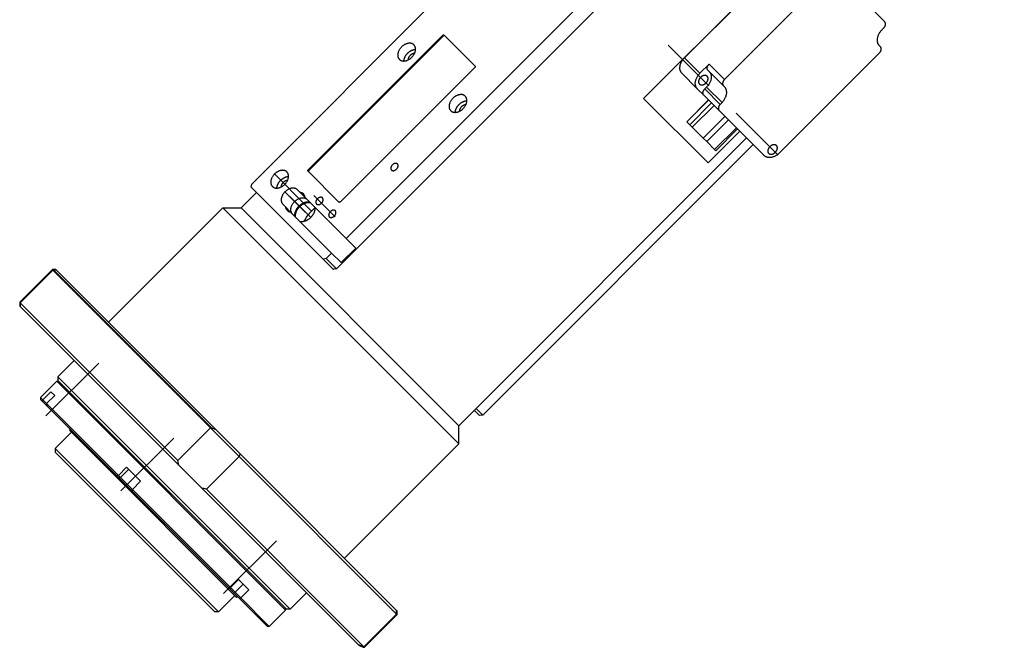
# Model space of a CAD drawing. Extents: x 0 to 1685, y -10 to 1188.
# Tile 14 of 21: x 995 to 1187, y 809 to 931. Entities that reach past the tile are written whole.
import ezdxf

# ---------------------------------------------------------------- set-up
doc = ezdxf.new("R2010")
doc.units = 0
doc.header["$LTSCALE"] = 25.4
doc.linetypes.add('DASHEDBIDOT', pattern=[12.4, 3, -3, 0.2, -3, 0.2, -3])
doc.linetypes.add('DASHEDDOT2X', pattern=[12.2, 6, -3, 0.2, -3])
doc.layers.add('Layer0000', color=7, linetype='CONTINUOUS', lineweight=25)

msp = doc.modelspace()

# ---------------------------------------------------------------- linework, layer by layer
at = {"layer": 'Layer0000', "color": 7, "linetype": 'Continuous', "lineweight": 25}
for p, q in [((1057.1935243, 882.8296467), (1187.3011721, 1012.9372945)), ((1179.2907644, 1008.9268868), (1059.0826116, 888.718734)), ((1117.0370902, 915.9706226), (1154.1601962, 953.0937287)), ((1040.6935243, 899.3296467), (1086.6554651, 945.2915875)), ((1125.0157465, 923.9018689), (1146.2289499, 945.1150723)), ((1132.7835134, 919.6696358), (1152.2289499, 939.1150723)), ((1155.2467169, 939.6328393), (1163.9967169, 930.8828393)), ((1163.4360567, 929.3221791), (1163.7896101, 929.6757325)), ((1051.7128155, 902.0989379), (1077.8757664, 928.2618888)), ((1051.8378155, 901.9739379), (1078.0007664, 928.1368888)), ((1078.1775431, 928.3136655), (1084.1775431, 922.3136655)), ((1162.961183, 924.8473054), (1143.5157465, 905.4018689)), ((1163.1682898, 926.0544122), (1162.9182898, 926.3044122)), ((1128.0157465, 920.9018689), (1129.7835134, 922.6696358)), ((1084.1257664, 922.0118888), (1057.9628155, 895.8489379)), ((1124.4979795, 920.8841019), (1127.4979795, 917.8841019)), ((1132.5764067, 918.4625291), (1129.5764067, 921.4625291)), ((1128.7479795, 916.6341019), (1127.4979795, 917.8841019)), ((1129.3086397, 918.1947621), (1128.9550863, 917.8412087)), ((1132.5764067, 918.4625291), (1132.8264067, 918.2125291)), ((1129.5845003, 903.4232126), (1117.0370902, 915.9706226)), ((1129.6767439, 915.7053376), (1125.4341032, 911.4626969)), ((1131.7479795, 913.6341019), (1128.7479795, 916.6341019)), ((1132.3086397, 915.1947621), (1131.9550863, 914.8412087)), ((1140.4979795, 904.8841019), (1131.7479795, 913.6341019)), ((1125.4581973, 911.4386028), (1125.4341032, 911.4626969)), ((1126.0246764, 910.8721237), (1125.4581973, 911.4386028)), ((1126.5246764, 910.3721237), (1126.0246764, 910.8721237)), ((1128.6388053, 908.2579948), (1126.5246764, 910.3721237)), ((1135.7716846, 909.6103969), (1129.5845003, 903.4232126)), ((1135.3192152, 910.0628663), (1131.0765745, 905.8202256)), ((1081.0479706, 852.2576861), (1137.086183, 908.2958985)), ((1129.321818, 907.5749821), (1128.6388053, 908.2579948)), ((1130.8694677, 906.0273324), (1129.321818, 907.5749821)), ((1085.6935243, 854.3296467), (1138.3729795, 907.0091019)), ((1131.0765745, 905.8202256), (1130.8694677, 906.0273324)), ((1057.6610388, 895.7971612), (1051.6610388, 901.7971612)), ((1038.6215637, 894.684093), (1041.6267675, 897.6892968)), ((1040.589971, 898.7260933), (1040.6935243, 899.3296467)), ((1054.589971, 884.7260933), (1040.589971, 898.7260933)), ((1050.0672234, 897.7341222), (1049.5826116, 898.218734)), ((1051.0979998, 896.7033458), (1050.0672234, 897.7341222)), ((1059.0826116, 888.718734), (1051.0979998, 896.7033458)), ((1012.8121662, 872.4102294), (1035.0860298, 894.684093)), ((1035.0860298, 894.684093), (1038.621564, 894.684093)), ((1035.0860298, 894.684093), (1081.0479706, 848.7221522)), ((1081.0479706, 852.2576861), (1038.6215637, 894.684093)), ((1046.7541845, 895.3903069), (1047.2387963, 894.9056951)), ((1047.2387963, 894.9056951), (1048.2695727, 893.8749187)), ((1048.2695727, 893.8749187), (1056.2541845, 885.8903069)), ((1052.3304562, 894.0566759), (1052.9866406, 894.7128604)), ((1060.9576116, 886.843734), (1059.0826116, 888.718734)), ((1058.1291845, 884.0153069), (1060.9576116, 886.843734)), ((1055.1935243, 884.8296467), (1054.589971, 884.7260933)), ((1056.5734718, 882.7425925), (1054.589971, 884.7260933)), ((1056.2541845, 885.8903069), (1055.1935243, 884.8296467)), ((1055.1935243, 884.8296467), (1057.1935243, 882.8296467)), ((1056.2541845, 885.8903069), (1058.1291845, 884.0153069)), ((995.48805, 876.2993167), (1001.8520209, 882.6632875)), ((1001.9670498, 882.5482452), (995.6030857, 876.184281)), ((1002.5591178, 882.6632777), (1001.8520111, 882.6632777)), ((1001.9670565, 882.5482519), (1001.8520111, 882.6632777)), ((1032.6621338, 851.8531661), (1001.9670498, 882.5482452)), ((1032.8132128, 851.9091827), (1002.1695069, 882.5528886)), ((1002.5591179, 882.6632777), (1002.6243946, 882.598001)), ((1002.6246928, 882.5976599), (1033.711868, 851.5105245)), ((1056.6211515, 882.6949128), (1056.5734718, 882.7425925)), ((1057.1935243, 882.8296467), (1056.589971, 882.7260933)), ((1056.6652475, 882.7390088), (1056.6211515, 882.6949128)), ((995.48805, 876.2993167), (995.48805, 875.5922615)), ((995.48805, 876.2993167), (995.6030857, 876.184281)), ((995.5916278, 875.4886321), (995.48805, 875.5922099)), ((1026.4850644, 844.5951969), (995.5917228, 875.4886145)), ((995.6030857, 876.184281), (1026.2981586, 845.4892081)), ((1002.9126712, 861.8036276), (1006.0946518, 864.9856082)), ((1002.9126712, 861.8036276), (1048.1675052, 816.5487936)), ((1002.9126712, 861.8036161), (1002.9126712, 861.0965203)), ((999.553914, 857.7377636), (1002.7358946, 860.9197442)), ((1002.7358946, 860.9197442), (1047.2836218, 816.3720169)), ((1002.7358951, 860.9197442), (1003.0894485, 860.9197442)), ((1047.4603985, 816.5487936), (1002.9126712, 861.0965209)), ((999.553914, 857.7377636), (999.9902613, 857.3014164)), ((999.553914, 857.7377601), (999.553914, 857.3842103)), ((1001.5812521, 858.8924061), (999.9902611, 857.3014166)), ((1000.7223126, 856.569365), (1002.3133029, 858.1603553)), ((1002.3133029, 858.1603553), (1001.5812521, 858.8924061)), ((999.9504661, 856.9876581), (999.553914, 857.3842103)), ((1000.7740284, 856.1640959), (999.9504661, 856.9876581)), ((999.9902611, 857.3014166), (1000.7223126, 856.569365)), ((1000.7223126, 856.5693651), (1014.7084822, 842.5831954)), ((1014.4099053, 842.528219), (1000.7740284, 856.1640959)), ((1084.4067278, 855.6164433), (1085.6935243, 854.3296467)), ((1085.089971, 854.2260933), (1084.0531744, 855.2628899)), ((1085.6935243, 854.3296467), (1085.089971, 854.2260933)), ((1026.2981586, 845.4892081), (1032.6621338, 851.8531661)), ((1032.6621381, 851.8531704), (1038.216493, 846.2987958)), ((1081.0479706, 848.7221522), (1081.0479706, 852.2576864)), ((1005.5643217, 851.0202492), (1002.3823412, 847.8382687)), ((1005.3051108, 851.6330135), (1005.2106343, 851.3739366)), ((1005.2106343, 851.3739366), (1009.9741295, 846.6104414)), ((1033.7118716, 851.5105239), (1038.4135864, 846.8088092)), ((1002.3823412, 847.8382687), (1034.2021463, 816.0184636)), ((1002.3823412, 847.8382684), (1002.3823412, 847.1311617)), ((1058.774107, 826.4482886), (1081.0479706, 848.7221522)), ((1033.4950395, 816.0184636), (1002.3823412, 847.1311619)), ((1009.9741295, 846.6104414), (1037.7378142, 818.8467567)), ((1038.2170467, 846.298242), (1031.8530857, 839.934281)), ((1068.9121196, 815.6031691), (1038.2170467, 846.298242)), ((1038.4134826, 846.8086914), (1068.9235607, 816.2987916)), ((1016.299474, 844.1741842), (1014.7084822, 842.5831954)), ((1019.0315248, 841.4421334), (1016.299474, 844.1741842)), ((1030.9590742, 840.1211858), (1026.4850638, 844.5951961)), ((1014.760957, 842.1771672), (1014.4099053, 842.528219)), ((1014.7084822, 842.5831954), (1015.1086307, 842.1830469)), ((1014.760957, 842.1771672), (1017.4834757, 839.4546486)), ((1015.1086307, 842.1830469), (1017.4405345, 839.8511431)), ((1017.4405345, 839.8511431), (1019.0315248, 841.4421334)), ((1017.4405345, 839.8511432), (1036.5459996, 820.7456781)), ((1017.4834757, 839.4546486), (1017.4405345, 839.8511431)), ((1036.1104483, 820.827676), (1017.4834757, 839.4546486)), ((1061.4667222, 809.613603), (1030.9590742, 840.1211858)), ((1031.8530857, 839.934281), (1062.5481586, 809.2392081)), ((1038.1369898, 822.3366684), (1036.5459996, 820.7456781)), ((1040.1369898, 820.3366684), (1038.1369898, 822.3366684)), ((1037.3841268, 819.2004441), (1034.2021463, 816.0184636)), ((1036.1104725, 820.8276518), (1037.4006051, 819.5375192)), ((1036.5459995, 820.7456781), (1037.4527776, 819.8389)), ((1038.3604482, 818.5776761), (1037.4006056, 819.5375187)), ((1037.4527776, 819.8389), (1038.5459995, 818.7456781)), ((1038.5459995, 818.7456781), (1040.1369898, 820.3366684)), ((1048.1675052, 816.5487936), (1051.3494858, 819.7307742)), ((1037.9968911, 818.9412332), (1037.7378142, 818.8467567)), ((1043.7480879, 813.1900364), (1038.3604482, 818.5776761)), ((1038.5459996, 818.7456781), (1044.1016413, 813.1900364)), ((1034.202146, 816.0184636), (1033.4950393, 816.0184636)), ((1044.1016413, 813.1900364), (1047.2836218, 816.3720169)), ((1047.2836218, 816.3720175), (1047.2836218, 816.7255709)), ((1048.1674937, 816.5487936), (1047.4603979, 816.5487936)), ((1068.9121196, 815.6031691), (1062.5481586, 809.2392081)), ((1062.6631943, 809.1241724), (1069.0271553, 815.4881335)), ((1069.0271553, 815.4881335), (1068.9121196, 815.6031691)), ((1068.9236407, 816.2987549), (1069.0271553, 816.1952403)), ((1069.0271553, 815.4881335), (1069.0271553, 816.1951953)), ((1044.1016413, 813.1900364), (1043.7480847, 813.1900364)), ((1061.6025341, 809.4777258), (1061.4662042, 809.6140558)), ((1061.6025341, 809.4777258), (1062.4560875, 809.1241724)), ((1062.5481586, 809.2392081), (1062.3446455, 809.2357568)), ((1062.4558009, 809.1241724), (1062.6631943, 809.1241724)), ((1062.5481586, 809.2392081), (1062.6631943, 809.1241724))]:
    msp.add_line(p, q, dxfattribs=at)
at = {"layer": 'Layer0000', "color": 251, "linetype": 'DASHEDBIDOT', "lineweight": 18}
for p, q in [((1078.0007664, 928.1368888), (1077.8757664, 928.2618888)), ((1128.0157465, 920.9018689), (1125.0157465, 923.9018689)), ((1129.7835134, 922.6696358), (1132.7835134, 919.6696358)), ((1128.9550863, 917.8412087), (1131.9550863, 914.8412087)), ((1129.3086397, 918.1947621), (1132.3086397, 915.1947621)), ((1129.700838, 915.6812435), (1125.4581973, 911.4386028)), ((1126.0246764, 910.8721237), (1130.2673171, 915.1147644)), ((1130.7673171, 914.6147644), (1126.5246764, 910.3721237)), ((1128.6388053, 908.2579948), (1132.881446, 912.5006355)), ((1133.5644587, 911.8176228), (1129.321818, 907.5749821)), ((1130.8694677, 906.0273324), (1135.1121084, 910.2699731)), ((1051.7128155, 902.0989379), (1051.8378155, 901.9739379)), ((1050.8677226, 895.5194095), (1052.3304562, 894.0566759)), ((1015.1086307, 842.1830469), (1014.760957, 842.1771672)), ((1015.1086307, 842.1830469), (1016.699621, 843.7740372)), ((1039.0437679, 821.4298903), (1037.4527776, 819.8389)), ((1037.4006056, 819.5375187), (1037.4527776, 819.8389))]:
    msp.add_line(p, q, dxfattribs=at)
at = {"layer": 'Layer0000', "color": 5, "linetype": 'DASHEDDOT2X', "lineweight": 18}
for p, q in [((1121.8313192, 926.3791894), (1129.745212, 918.4652966)), ((1130.7921056, 914.5899758), (1137.2059984, 908.176083)), ((1135.0791742, 913.1313344), (1143.245212, 904.9652966)), ((1045.042486, 901.3446461), (1051.4563788, 894.9307534)), ((1051.126417, 893.8465016), (1047.0853792, 897.8875394)), ((1052.251417, 892.7215016), (1048.0853792, 896.8875394)), ((1056.9762907, 892.9463753), (1052.8102529, 897.1124131)), ((1010.8845928, 864.4769583), (1000.5898605, 854.182226)), ((1025.5095928, 849.8519583), (1015.2148605, 839.557226)), ((1045.4877143, 829.8738367), (1035.1929821, 819.5791045))]:
    msp.add_line(p, q, dxfattribs=at)
at = {"layer": 'Layer0000', "color": 7, "linetype": 'Continuous', "lineweight": 25}
for centre, radius, start, end in [((1049.8976121, 896.510673), 1.2351502, 45.756464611, 82.107181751), ((1049.8745506, 896.5337345), 1.2351502, 7.892818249, 44.243535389), ((1048.4620153, 895.0751938), 1.2349067, 187.889108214, 224.247245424), ((1048.4390714, 895.0981377), 1.2349067, 225.752754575, 262.110891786), ((1058.0849524, 888.191128), 8.2169873, 134.452446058, 152.148006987), ((1003.9857412, 798.699096), 83.8734597, 91.240806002, 91.37913712), ((1003.6175911, 870.1666495), 12.4706001, 94.566673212, 96.668220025), ((1320.4763829, 870.5299347), 324.9224998, 179.002880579, 179.125568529), ((1074.1963224, 847.6692639), 74.8285925, 172.604201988, 172.846177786), ((1122.9818893, 871.9648086), 123.2250939, 187.177150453, 187.367115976), ((1018.1434237, 891.2411701), 41.9786606, 290.234286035, 290.454182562), ((1103.0539134, 1009.0335567), 172.109921, 245.91350113, 246.240781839), ((1074.0805246, 832.7899552), 38.3231374, 158.542962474, 159.360686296), ((915.1326094, 821.7820586), 113.6653345, 11.578156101, 12.038548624), ((1054.0357591, 627.9052933), 218.2504036, 100.381025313, 100.460725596), ((1008.1459381, 728.7687403), 113.6653258, 77.961451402, 78.42184396), ((1079.0474935, 1047.754597), 230.9532988, 259.285683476, 259.395627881), ((1012.4665332, 847.3629142), 38.718016, 311.973133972, 312.34354558), ((475.2254663, 825.7155557), 593.7727703, 359.0241635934, 359.0912963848), ((686.4546845, -62.8011476), 949.600719, 66.6816264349, 66.7392962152), ((1095.2289429, 841.9822744), 46.4081342, 224.879729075, 225.074420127)]:
    msp.add_arc(centre, radius, start, end, dxfattribs=at)
for points in [[(1163.7896101, 929.6757325), (1164.4967169, 930.3828393), (1163.9967169, 930.8828393)], [(1163.4360567, 929.3221791), (1161.6682898, 927.5544122), (1162.9182898, 926.3044122)], [(1077.8757664, 928.2618888), (1078.0525431, 928.4386655), (1078.1775431, 928.3136655)], [(1078.3025431, 928.1886655), (1078.1775431, 928.3136655), (1078.0007664, 928.1368888)], [(1071.8742422, 924.0103646), (1073.2884558, 925.4245782), (1072.2884558, 926.4245782)], [(1162.961183, 924.8473054), (1163.6682898, 925.5544122), (1163.1682898, 926.0544122)], [(1069.4600286, 923.596151), (1070.4600286, 922.596151), (1071.8742422, 924.0103646)], [(1124.4979795, 920.8841019), (1123.2479795, 922.1341019), (1125.0157465, 923.9018689)], [(1129.5764067, 921.4625291), (1129.0764067, 921.9625291), (1129.7835134, 922.6696358)], [(1084.1775431, 922.3136655), (1084.3025431, 922.1886655), (1084.1257664, 922.0118888)], [(1127.4979795, 917.8841019), (1126.2479795, 919.1341019), (1128.0157465, 920.9018689)], [(1129.8264067, 921.2125291), (1131.0764067, 919.9625291), (1129.3086397, 918.1947621)], [(1132.7835134, 919.6696358), (1132.0764067, 918.9625291), (1132.5764067, 918.4625291)], [(1128.7479795, 916.6341019), (1128.2479795, 917.1341019), (1128.9550863, 917.8412087)], [(1132.3086397, 915.1947621), (1134.0764067, 916.9625291), (1132.8264067, 918.2125291)], [(1081.8742422, 914.0103646), (1083.2884558, 915.4245782), (1082.2884558, 916.4245782)], [(1079.4600286, 913.596151), (1080.4600286, 912.596151), (1081.8742422, 914.0103646)], [(1131.9550863, 914.8412087), (1131.2479795, 914.1341019), (1131.7479795, 913.6341019)], [(1143.5157465, 905.4018689), (1141.7479795, 903.6341019), (1140.4979795, 904.8841019)], [(1047.1255049, 899.2616273), (1048.5397184, 900.6758408), (1047.5397184, 901.6758408)], [(1051.6610388, 901.7971612), (1051.5360388, 901.9221612), (1051.7128155, 902.0989379)], [(1051.8378155, 901.9739379), (1051.6610388, 901.7971612), (1051.7860388, 901.6721612)], [(1067.9165104, 902.0526328), (1068.3290104, 901.6401328), (1068.9123735, 902.2234959)], [(1068.9123735, 902.2234959), (1069.4957366, 902.806859), (1069.0832366, 903.219359)], [(1044.7112913, 898.8474137), (1045.7112913, 897.8474137), (1047.1255049, 899.2616273)], [(1054.3057718, 895.6168942), (1054.8891349, 896.2002573), (1054.4766349, 896.6127573)], [(1057.9628155, 895.8489379), (1057.7860388, 895.6721612), (1057.6610388, 895.7971612)], [(1053.3099087, 895.4460311), (1053.7224087, 895.0335311), (1054.3057718, 895.6168942)], [(1056.8057718, 893.1168942), (1057.3891349, 893.7002573), (1056.9766349, 894.1127573)], [(1055.8099087, 892.9460311), (1056.2224087, 892.5335311), (1056.8057718, 893.1168942)]]:
    msp.add_rational_spline(points, [1, 0.707106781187, 1], degree=2, dxfattribs=at)
for points, weights, knots in [([(1072.2884558, 926.4245782), (1071.2884558, 927.4245782), (1069.8742422, 926.0103646), (1068.4600286, 924.596151), (1069.4600286, 923.596151)], [1, 0.707106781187, 1, 0.707106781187, 1], [0.25, 0.25, 0.25, 0.5, 0.5, 0.75, 0.75, 0.75]), ([(1070.3428714, 923.2789937), (1070.3671354, 924.1032578), (1071.0742422, 924.8103646), (1071.781349, 925.5174714), (1072.6056131, 925.5417354)], [0.857864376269, 0.828427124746, 1, 0.828427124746, 0.857864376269], [0.35355339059, 0.35355339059, 0.35355339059, 0.5, 0.5, 0.64644660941, 0.64644660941, 0.64644660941]), ([(1072.397693, 924.7412373), (1071.9374734, 924.7485957), (1071.5367422, 924.3478646), (1071.136011, 923.9471334), (1071.1433695, 923.4869138)], [0.860891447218, 0.820771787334, 1, 0.820771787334, 0.860891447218], [0.34701915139, 0.34701915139, 0.34701915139, 0.5, 0.5, 0.65298084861, 0.65298084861, 0.65298084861]), ([(1129.4223329, 920.3084553), (1128.8848329, 920.8459553), (1128.1246931, 920.0858155), (1127.3645533, 919.3256757), (1127.9020533, 918.7881757)], [1, 0.707106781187, 1, 0.707106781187, 1], [0, 0, 0, 0.25, 0.25, 0.5, 0.5, 0.5]), ([(1127.9020533, 918.7881757), (1128.4395533, 918.2506757), (1129.1996931, 919.0108155), (1129.9598329, 919.7709553), (1129.4223329, 920.3084553)], [1, 0.707106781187, 1, 0.707106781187, 1], [0.5, 0.5, 0.5, 0.75, 0.75, 1, 1, 1]), ([(1082.2884558, 916.4245782), (1081.2884558, 917.4245782), (1079.8742422, 916.0103646), (1078.4600286, 914.596151), (1079.4600286, 913.596151)], [1, 0.707106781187, 1, 0.707106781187, 1], [0.25, 0.25, 0.25, 0.5, 0.5, 0.75, 0.75, 0.75]), ([(1080.3428714, 913.2789937), (1080.3671354, 914.1032578), (1081.0742422, 914.8103646), (1081.781349, 915.5174714), (1082.6056131, 915.5417354)], [0.857864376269, 0.828427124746, 1, 0.828427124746, 0.857864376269], [0.35355339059, 0.35355339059, 0.35355339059, 0.5, 0.5, 0.64644660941, 0.64644660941, 0.64644660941]), ([(1082.397693, 914.7412373), (1081.9374734, 914.7485957), (1081.5367422, 914.3478646), (1081.136011, 913.9471334), (1081.1433695, 913.4869138)], [0.860891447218, 0.820771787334, 1, 0.820771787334, 0.860891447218], [0.34701915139, 0.34701915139, 0.34701915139, 0.5, 0.5, 0.65298084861, 0.65298084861, 0.65298084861]), ([(1142.9223329, 906.8084553), (1142.3848329, 907.3459553), (1141.6246931, 906.5858155), (1140.8645533, 905.8256757), (1141.4020533, 905.2881757)], [1, 0.707106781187, 1, 0.707106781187, 1], [0, 0, 0, 0.25, 0.25, 0.5, 0.5, 0.5]), ([(1141.4020533, 905.2881757), (1141.9395533, 904.7506757), (1142.6996931, 905.5108155), (1143.4598329, 906.2709553), (1142.9223329, 906.8084553)], [1, 0.707106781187, 1, 0.707106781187, 1], [0.5, 0.5, 0.5, 0.75, 0.75, 1, 1, 1]), ([(1047.5397184, 901.6758408), (1046.5397184, 902.6758408), (1045.1255049, 901.2616273), (1043.7112913, 899.8474137), (1044.7112913, 898.8474137)], [1, 0.707106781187, 1, 0.707106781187, 1], [0.25, 0.25, 0.25, 0.5, 0.5, 0.75, 0.75, 0.75]), ([(1069.0832366, 903.219359), (1068.6707366, 903.631859), (1068.0873735, 903.0484959), (1067.5040104, 902.4651328), (1067.9165104, 902.0526328)], [1, 0.707106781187, 1, 0.707106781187, 1], [0.25, 0.25, 0.25, 0.5, 0.5, 0.75, 0.75, 0.75]), ([(1045.594134, 898.5302564), (1045.6183981, 899.3545205), (1046.3255049, 900.0616273), (1047.0326116, 900.768734), (1047.8568757, 900.7929981)], [0.857864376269, 0.828427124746, 1, 0.828427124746, 0.857864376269], [0.35355339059, 0.35355339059, 0.35355339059, 0.5, 0.5, 0.64644660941, 0.64644660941, 0.64644660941]), ([(1047.6489557, 899.9924999), (1047.188736, 899.9998584), (1046.7880049, 899.5991273), (1046.3872737, 899.1983961), (1046.3946322, 898.7381765)], [0.860891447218, 0.820771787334, 1, 0.820771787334, 0.860891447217], [0.34701915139, 0.34701915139, 0.34701915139, 0.5, 0.5, 0.65298084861, 0.65298084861, 0.65298084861]), ([(1049.5826116, 898.218734), (1048.5826116, 899.218734), (1047.1683981, 897.8045205), (1045.7541845, 896.3903069), (1046.7541845, 895.3903069)], [1, 0.707106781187, 1, 0.707106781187, 1], [0, 0, 0, 0.5, 0.5, 1, 1, 1]), ([(1048.6291845, 893.5153069), (1047.6291845, 894.5153069), (1049.0433981, 895.9295205), (1050.4576116, 897.343734), (1051.4576116, 896.343734)], [1, 0.707106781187, 1, 0.707106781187, 1], [0, 0, 0, 0.5, 0.5, 1, 1, 1]), ([(1049.1137963, 893.0306951), (1048.9485116, 894.084634), (1049.9183981, 895.0545205), (1050.8882845, 896.0244069), (1051.9422234, 895.8591222)], [1, 0.853850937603, 1, 0.853850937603, 1], [0, 0, 0, 0.5, 0.5, 1, 1, 1]), ([(1054.4766349, 896.6127573), (1054.0641349, 897.0252573), (1053.4807718, 896.4418942), (1052.8974087, 895.8585311), (1053.3099087, 895.4460311)], [1, 0.707106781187, 1, 0.707106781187, 1], [0.25, 0.25, 0.25, 0.5, 0.5, 0.75, 0.75, 0.75]), ([(1049.2387963, 892.9056951), (1049.0735116, 893.959634), (1050.0433981, 894.9295205), (1051.0132845, 895.8994069), (1052.0672234, 895.7341222)], [0.874326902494, 0.798397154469, 1, 0.798397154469, 0.874326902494], [0.07792120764, 0.07792120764, 0.07792120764, 0.25, 0.25, 0.42207879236, 0.42207879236, 0.42207879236]), ([(1052.9729998, 894.8283458), (1053.1382845, 893.7744069), (1052.1683981, 892.8045205), (1051.1985116, 891.834634), (1050.1445727, 891.9999187)], [1, 0.853850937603, 1, 0.853850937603, 1], [0, 0, 0, 0.5, 0.5, 1, 1, 1]), ([(1056.9766349, 894.1127573), (1056.5641349, 894.5252573), (1055.9807718, 893.9418942), (1055.3974087, 893.3585311), (1055.8099087, 892.9460311)], [1, 0.707106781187, 1, 0.707106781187, 1], [0.25, 0.25, 0.25, 0.5, 0.5, 0.75, 0.75, 0.75])]:
    msp.add_rational_spline(points, weights, degree=2, knots=knots, dxfattribs=at)

doc.saveas('drawing.dxf')
